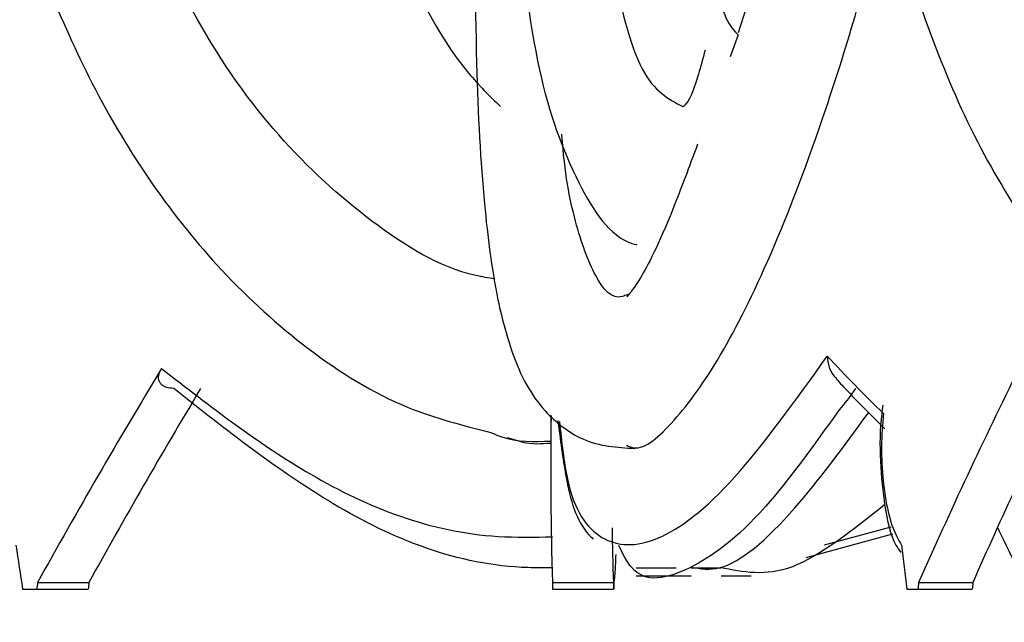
# Model space of a CAD drawing. Header units: millimetres. Extents: x 69 to 135, y 39 to 174.
# Tile 104 of 199: x 78.396 to 79.044, y 121.682 to 122.079. Entities that reach past the tile are written whole.
import ezdxf

# ---------------------------------------------------------------- set-up
doc = ezdxf.new("R2010")
doc.units = ezdxf.units.MM

msp = doc.modelspace()

# ---------------------------------------------------------------- linework, layer by layer
at = {"color": 7, "linetype": 'Continuous', "lineweight": 25}
for p, q in [((78.8684, 122.06888), (78.8632, 122.05441)), ((78.74509, 121.81871), (78.74509, 121.78246)), ((78.71648, 121.80402), (78.72387, 121.80178)), ((78.96903, 121.74484), (78.92517, 121.73305)), ((78.91319, 121.72501), (78.97021, 121.74066)), ((78.83756, 121.7183), (78.85729, 121.7183)), ((78.80143, 121.71302), (78.81759, 121.71302)), ((78.82758, 121.71788), (78.80144, 121.718)), ((78.81759, 121.71302), (78.83754, 121.71302)), ((78.85729, 121.71302), (78.87707, 121.71302)), ((78.40737, 121.70862), (78.44121, 121.70862)), ((78.74622, 121.70862), (78.78637, 121.70862)), ((78.98727, 121.70862), (79.02293, 121.70862)), ((78.39753, 121.70425), (78.40683, 121.70425)), ((78.40683, 121.70425), (78.44066, 121.70425)), ((78.74625, 121.70425), (78.78641, 121.70425)), ((78.78664, 121.70425), (78.78641, 121.70425)), ((78.97943, 121.70425), (78.98684, 121.70425)), ((78.98684, 121.70425), (79.0225, 121.70425))]:
    msp.add_line(p, q, dxfattribs=at)
for centre, radius, start, end in [((78.89023, 122.09298), 0.03252, 99.4648, 227.82496), ((82.59936, 122.70561), 4.37867, 192.09828, 241.2195)]:
    msp.add_arc(centre, radius, start, end, dxfattribs=at)
for centre, major_axis, ratio, start_param, end_param in [((83.32009, 122.04168), (4.5745, -0.22601), 0.298259, 3.439387, 3.466944), ((82.59569, 122.28325), (4.39514, 2.56482), 0.495234, 2.40386, 2.446164), ((83.32009, 122.28325), (4.38968, 2.37554), 0.542582, 2.48686, 2.529163), ((82.59569, 122.28325), (4.35671, 2.5424), 0.495234, 2.408983, 2.447693), ((83.32009, 122.28325), (4.3513, 2.35477), 0.542582, 2.491983, 2.530693), ((83.32009, 122.28325), (4.51724, 1.02139), 0.70953, 2.971862, 3.004753), ((83.32009, 122.28325), (4.47774, 1.01246), 0.70953, 2.995376, 3.006282), ((83.32009, 122.28325), (4.48535, -1.30358), 0.69138, 3.700328, 3.71119), ((82.59569, 123.79962), (-1.23347, 12.23289), 0.360143, 1.704123, 1.706522), ((83.32009, 123.79962), (-0.78816, 12.23751), 0.368261, 1.716707, 1.719107), ((82.59569, 124.28258), (2.69419, 15.05374), 0.245624, 1.786389, 1.786684), ((82.59569, 124.28258), (2.67063, 14.92212), 0.245624, 1.787919, 1.788216), ((83.32009, 124.28258), (0.74831, 15.06661), 0.299562, 1.757335, 1.75763), ((83.32009, 124.28258), (0.74176, 14.93488), 0.299562, 1.758864, 1.759162), ((83.32009, 123.79962), (1.03725, 12.12805), 0.364015, 1.775109, 1.775475), ((83.32009, 124.28258), (2.34884, 15.05582), 0.260764, 1.783117, 1.783411), ((83.32009, 124.28258), (2.3283, 14.92419), 0.260764, 1.784646, 1.784944)]:
    msp.add_ellipse(centre, major_axis=major_axis, ratio=ratio, start_param=start_param, end_param=end_param, dxfattribs=at)
for points, knots in [([(78.70835, 121.90817), (78.70413, 121.90887), (78.67519, 121.91371), (78.62654, 121.944), (78.56481, 121.99956), (78.5032, 122.08588), (78.47038, 122.16789), (78.45113, 122.21596)], [0, 0, 0, 0, 0.0372478, 0.2552505, 0.4732291, 0.6912047, 1, 1, 1, 1]), ([(78.90922, 122.2167), (78.90153, 122.1853), (78.88821, 122.13098), (78.87436, 122.08823), (78.86852, 122.0702)], [0, 0, 0, 0, 0.578015, 1, 1, 1, 1]), ([(79.39419, 121.91956), (79.38182, 121.91437), (79.34637, 121.8995), (79.28925, 121.89319), (79.22561, 121.90681), (79.1674, 121.94275), (79.11591, 121.99989), (79.06477, 122.08576), (79.03809, 122.16784), (79.02246, 122.21596)], [0, 0, 0, 0, 0.077176, 0.221009, 0.364826, 0.508654, 0.652466, 0.796273, 1, 1, 1, 1]), ([(78.77648, 122.18999), (78.77927, 122.16553), (78.78631, 122.10377), (78.80384, 122.03622), (78.82272, 122.02651), (78.83214, 122.02166)], [0, 0, 0, 0, 0.247212, 0.624457, 1, 1, 1, 1]), ([(78.69522, 122.18464), (78.69522, 122.13797), (78.6952, 122.05209), (78.70031, 121.95989), (78.70836, 121.89949), (78.71826, 121.86223), (78.72765, 121.84012), (78.7416, 121.81924), (78.76796, 121.79849), (78.78889, 121.79738), (78.80045, 121.79676)], [0, 0, 0, 0, 0.217778, 0.400712, 0.551118, 0.666936, 0.747994, 0.811649, 0.895951, 1, 1, 1, 1]), ([(78.38755, 122.16822), (78.40497, 122.12301), (78.44292, 122.02456), (78.51299, 121.92511), (78.58563, 121.85957), (78.64515, 121.82258), (78.68737, 121.81191), (78.70574, 121.80727)], [0, 0, 0, 0, 0.244316, 0.531999, 0.694276, 0.86704, 1, 1, 1, 1]), ([(78.9611, 122.17116), (78.97775, 122.1185), (79.01193, 122.01042), (79.09218, 121.89078), (79.16717, 121.8203), (79.21791, 121.81436), (79.22855, 121.81311)], [0, 0, 0, 0, 0.2890874, 0.5933254, 0.9147436, 1, 1, 1, 1]), ([(78.72233, 122.15373), (78.72649, 122.11573), (78.73437, 122.04371), (78.76044, 121.97203), (78.7849, 121.93491), (78.80077, 121.93096), (78.80186, 121.93068)], [0, 0, 0, 0, 0.364733, 0.691409, 0.978684, 1, 1, 1, 1]), ([(78.7949, 121.79882), (78.79653, 121.79809), (78.80515, 121.79425), (78.82593, 121.8126), (78.85632, 121.85393), (78.89068, 121.92277), (78.92827, 122.02143), (78.95369, 122.10723), (78.96585, 122.15766), (78.96589, 122.15782)], [0, 0, 0, 0, 0.042167, 0.222353, 0.402513, 0.582685, 0.777094, 0.999304, 1, 1, 1, 1]), ([(78.63774, 122.13856), (78.6538, 122.10368), (78.6749, 122.05789), (78.70487, 122.02868), (78.71201, 122.02171)], [0, 0, 0, 0, 0.761592, 1, 1, 1, 1]), ([(78.84667, 122.0588), (78.84519, 122.05317), (78.83828, 122.02705), (78.83494, 122.02393), (78.83232, 122.02148)], [0, 0, 0, 0, 0.215542, 1, 1, 1, 1]), ([(78.7956, 121.89796), (78.79452, 121.89748), (78.78607, 121.8937), (78.7741, 121.90781), (78.76092, 121.94384), (78.75418, 121.97776), (78.75248, 122.00329), (78.75247, 122.00347)], [0, 0, 0, 0, 0.046342, 0.363482, 0.68064, 0.997765, 1, 1, 1, 1]), ([(78.84177, 121.99685), (78.83625, 121.98207), (78.81925, 121.93651), (78.80281, 121.90522), (78.79762, 121.89929), (78.7952, 121.89653)], [0, 0, 0, 0, 0.204121, 0.62955, 1, 1, 1, 1]), ([(78.92715, 121.85742), (78.92715, 121.85734), (78.92718, 121.85577), (78.92768, 121.8519), (78.92952, 121.84659), (78.93216, 121.84365), (78.93324, 121.84244)], [0, 0, 0, 0, 0.0151008, 0.2824861, 0.7051328, 1, 1, 1, 1]), ([(78.497, 121.83617), (78.49533, 121.83631), (78.49198, 121.83658), (78.48867, 121.83861), (78.48688, 121.84169), (78.48698, 121.84543), (78.48837, 121.84815), (78.48897, 121.84931)], [0, 0, 0, 0, 0.189806, 0.378917, 0.585758, 0.823618, 1, 1, 1, 1]), ([(78.9331, 121.84233), (78.93559, 121.83965), (78.94582, 121.8287), (78.95675, 121.8178), (78.96502, 121.80956)], [0, 0, 0, 0, 0.243948, 1, 1, 1, 1]), ([(78.74621, 121.71826), (78.7409, 121.71822), (78.68814, 121.7178), (78.60192, 121.75322), (78.53116, 121.80916), (78.497, 121.83617)], [0, 0, 0, 0, 0.054677, 0.543595, 1, 1, 1, 1]), ([(78.93497, 121.82218), (78.91825, 121.79888), (78.88098, 121.74699), (78.83479, 121.71354), (78.80277, 121.70678), (78.79252, 121.72746), (78.78984, 121.73288)], [0, 0, 0, 0, 0.25382, 0.565393, 0.886155, 1, 1, 1, 1]), ([(78.96374, 121.82523), (78.96346, 121.82331), (78.96179, 121.81187), (78.96142, 121.78804), (78.96482, 121.75779), (78.9689, 121.73767), (78.97439, 121.7299), (78.9755, 121.72834)], [0, 0, 0, 0, 0.057663, 0.343685, 0.628358, 0.925413, 1, 1, 1, 1]), ([(78.83755, 121.71866), (78.84359, 121.71758), (78.86108, 121.71445), (78.90093, 121.7477), (78.93777, 121.79777), (78.95438, 121.82035)], [0, 0, 0, 0, 0.224666, 0.650424, 1, 1, 1, 1]), ([(78.96403, 121.81972), (78.96349, 121.81257), (78.96238, 121.79786), (78.96344, 121.7778), (78.96601, 121.7593), (78.96992, 121.74364), (78.97404, 121.73654), (78.97597, 121.7332)], [0, 0, 0, 0, 0.211151, 0.434533, 0.570085, 0.797744, 1, 1, 1, 1]), ([(78.74978, 121.81521), (78.75141, 121.80261), (78.75535, 121.77207), (78.76214, 121.74784), (78.77208, 121.73806), (78.77302, 121.73713)], [0, 0, 0, 0, 0.3887632, 0.9417126, 1, 1, 1, 1]), ([(78.70574, 121.80727), (78.7081, 121.80621), (78.72036, 121.80075), (78.73405, 121.80121), (78.74509, 121.80158)], [0, 0, 0, 0, 0.1933452, 1, 1, 1, 1]), ([(78.72387, 121.80178), (78.72484, 121.80147), (78.73159, 121.79929), (78.73886, 121.79983), (78.74509, 121.80029)], [0, 0, 0, 0, 0.142863, 1, 1, 1, 1]), ([(78.965, 121.75975), (78.94366, 121.74277), (78.90134, 121.7091), (78.87153, 121.71534), (78.85675, 121.71843)], [0, 0, 0, 0, 0.504214, 1, 1, 1, 1]), ([(78.78791, 121.72696), (78.78783, 121.72506), (78.78749, 121.71614), (78.78704, 121.71129), (78.78673, 121.70898), (78.78668, 121.70862)], [0, 0, 0, 0, 0.1866601, 0.8764837, 1, 1, 1, 1])]:
    msp.add_open_spline(points, degree=3, knots=knots, dxfattribs=at)
at = {"color": 1, "linetype": 'Continuous', "lineweight": 25}
for points, knots in [([(78.75085, 121.81442), (78.75228, 121.80101), (78.75655, 121.76109), (78.77717, 121.7327), (78.81369, 121.7312), (78.86395, 121.7695), (78.90613, 121.82818), (78.92715, 121.85742)], [0, 0, 0, 0, 0.109509, 0.326022, 0.546839, 0.77417, 1, 1, 1, 1]), ([(78.48897, 121.84931), (78.52094, 121.82451), (78.58825, 121.77232), (78.67633, 121.7374), (78.73417, 121.73837), (78.74618, 121.73857)], [0, 0, 0, 0, 0.417593, 0.87909, 1, 1, 1, 1]), ([(78.94568, 121.83622), (78.94567, 121.8362), (78.94185, 121.83039), (78.93841, 121.82628), (78.93497, 121.82218)], [0, 0, 0, 0, 0.002861, 1, 1, 1, 1])]:
    msp.add_open_spline(points, degree=3, knots=knots, dxfattribs=at)

doc.saveas('drawing.dxf')
